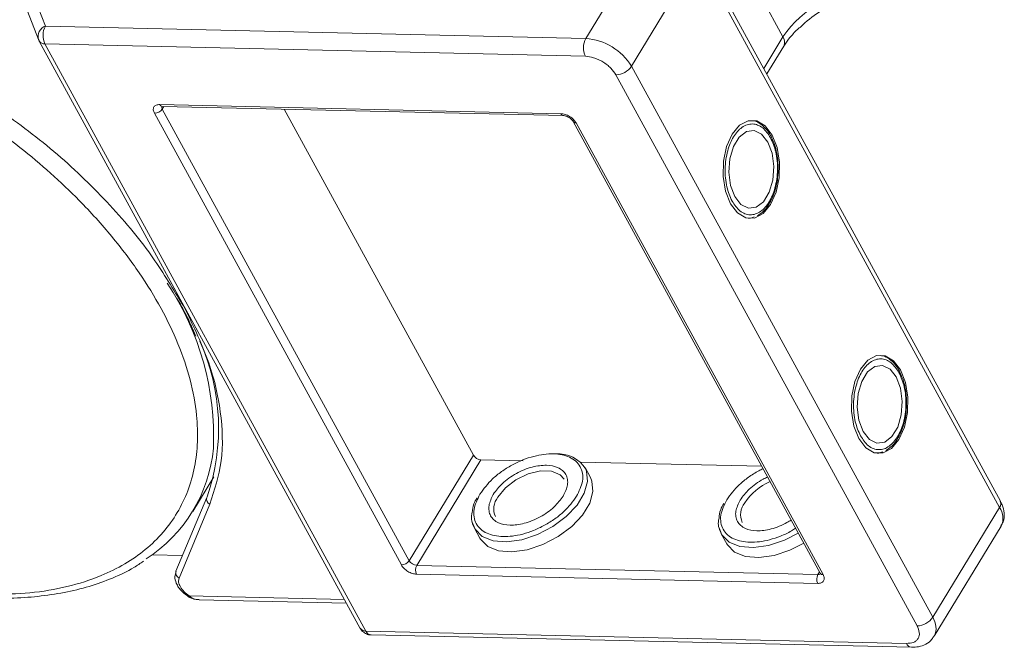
# Model space of a CAD drawing. Header units: millimetres. Extents: x 506 to 1981, y 649 to 1682.
# Tile 82 of 86: x 1776 to 1845, y 1396 to 1440. Entities that reach past the tile are written whole.
import ezdxf

# ---------------------------------------------------------------- set-up
doc = ezdxf.new("R2010")
doc.units = ezdxf.units.MM

msp = doc.modelspace()

# ---------------------------------------------------------------- linework, layer by layer
at = {"color": 7, "linetype": 'Continuous', "lineweight": 15}
for p, q in [((1820.545, 1446.305), (1815.877, 1438.633)), ((1844.826, 1406.35), (1823.788, 1444.804)), ((1819.066, 1436.692), (1823.735, 1444.365)), ((1823.735, 1444.365), (1844.772, 1405.912)), ((1829.646, 1438.746), (1827.404, 1442.844)), ((1778.137, 1439.499), (1777.289, 1441.697)), ((1776.897, 1440.532), (1777.66, 1438.552)), ((1815.877, 1438.633), (1778.137, 1439.499)), ((1777.693, 1438.482), (1777.66, 1438.552)), ((1777.693, 1438.482), (1777.709, 1438.446)), ((1777.709, 1438.446), (1800.127, 1397.471)), ((1829.646, 1438.746), (1828.307, 1436.545)), ((1778.108, 1438.255), (1800.525, 1397.28)), ((1778.108, 1438.255), (1815.848, 1437.389)), ((1828.521, 1436.154), (1829.696, 1438.085)), ((1840.104, 1398.239), (1819.066, 1436.692)), ((1817.974, 1436.095), (1839.012, 1397.642)), ((1786.125, 1434.025), (1814.139, 1433.382)), ((1786.407, 1433.889), (1786.297, 1433.71)), ((1803.541, 1402.19), (1786.297, 1433.71)), ((1786.302, 1433.892), (1814.316, 1433.249)), ((1808.023, 1409.556), (1794.816, 1433.696)), ((1802.995, 1401.892), (1785.752, 1433.411)), ((1815.003, 1432.831), (1832.247, 1401.312)), ((1815.202, 1432.735), (1832.446, 1401.216)), ((1828.917, 1431.57), (1828.839, 1431.739)), ((1827.363, 1426.087), (1827.249, 1426.073)), ((1827.395, 1426.103), (1827.645, 1426.186)), ((1787.779, 1419.981), (1787.478, 1420.448)), ((1788.381, 1418.447), (1788.652, 1417.863)), ((1837.884, 1415.18), (1837.806, 1415.349)), ((1836.33, 1409.697), (1836.216, 1409.683)), ((1836.362, 1409.713), (1836.612, 1409.796)), ((1803.541, 1402.19), (1808.023, 1409.556)), ((1808.555, 1409.233), (1804.073, 1401.867)), ((1811.508, 1409.165), (1808.555, 1409.233)), ((1828.16, 1408.783), (1815.514, 1409.073)), ((1816.201, 1407.99), (1815.821, 1408.684)), ((1788.425, 1405.624), (1789.903, 1408.054)), ((1789.41, 1406.611), (1787.255, 1401.457)), ((1787.474, 1400.98), (1789.63, 1406.135)), ((1789.43, 1406.65), (1789.41, 1406.611)), ((1844.772, 1405.912), (1840.104, 1398.239)), ((1808.101, 1404.46), (1808.48, 1403.766)), ((1825.34, 1404.064), (1825.72, 1403.371)), ((1840.204, 1396.916), (1844.873, 1404.589)), ((1785.592, 1402.601), (1787.713, 1402.553)), ((1804.073, 1401.867), (1832.087, 1401.224)), ((1832.087, 1401.224), (1832.196, 1401.404)), ((1832.073, 1400.602), (1804.059, 1401.245)), ((1788.12, 1399.68), (1788.12, 1399.68)), ((1799.021, 1399.493), (1788.174, 1399.742)), ((1788.868, 1399.468), (1799.164, 1399.232)), ((1838.265, 1396.414), (1800.525, 1397.28)), ((1800.878, 1397.014), (1838.618, 1396.148))]:
    msp.add_line(p, q, dxfattribs=at)
at = {"color": 7, "linetype": 'Continuous', "lineweight": 15, "flags": 128}
for points in [[(1825.979, 1427.103), (1826.466, 1426.461), (1827.048, 1426.115), (1827.668, 1426.101), (1828.265, 1426.419), (1828.781, 1427.038), (1829.165, 1427.899), (1829.38, 1428.915), (1829.405, 1429.989), (1829.237, 1431.014), (1828.892, 1431.891), (1828.405, 1432.533), (1827.824, 1432.879), (1827.204, 1432.893), (1826.607, 1432.575), (1826.091, 1431.955), (1825.707, 1431.095), (1825.492, 1430.079), (1825.467, 1429.005), (1825.635, 1427.98), (1825.979, 1427.103)], [(1828.594, 1431.4), (1828.158, 1431.953), (1827.636, 1432.211), (1827.089, 1432.141), (1826.584, 1431.752), (1826.182, 1431.091), (1825.931, 1430.238), (1825.862, 1429.295), (1825.982, 1428.377), (1826.278, 1427.594), (1826.714, 1427.041), (1827.236, 1426.783), (1827.783, 1426.853), (1828.288, 1427.242), (1828.69, 1427.903), (1828.941, 1428.756), (1829.01, 1429.698), (1828.889, 1430.617), (1828.594, 1431.4)], [(1834.946, 1410.713), (1835.433, 1410.071), (1836.015, 1409.725), (1836.635, 1409.711), (1837.232, 1410.029), (1837.748, 1410.649), (1838.132, 1411.509), (1838.347, 1412.525), (1838.372, 1413.599), (1838.204, 1414.624), (1837.859, 1415.501), (1837.372, 1416.143), (1836.79, 1416.489), (1836.171, 1416.503), (1835.574, 1416.185), (1835.058, 1415.566), (1834.673, 1414.705), (1834.458, 1413.689), (1834.434, 1412.615), (1834.602, 1411.59), (1834.946, 1410.713)], [(1837.56, 1415.01), (1837.125, 1415.563), (1836.602, 1415.821), (1836.056, 1415.751), (1835.551, 1415.362), (1835.149, 1414.701), (1834.898, 1413.848), (1834.829, 1412.906), (1834.949, 1411.987), (1835.245, 1411.204), (1835.68, 1410.651), (1836.203, 1410.393), (1836.75, 1410.463), (1837.255, 1410.852), (1837.657, 1411.513), (1837.907, 1412.366), (1837.977, 1413.309), (1837.856, 1414.227), (1837.56, 1415.01)], [(1815.875, 1408.575), (1815.926, 1408.445), (1815.999, 1407.719), (1815.773, 1406.908), (1815.265, 1406.072), (1814.511, 1405.273), (1813.569, 1404.571), (1812.507, 1404.017), (1811.404, 1403.652), (1810.343, 1403.504), (1809.402, 1403.584), (1808.651, 1403.885), (1808.145, 1404.385), (1807.946, 1404.891)], [(1809.734, 1406.623), (1810.265, 1407.271), (1811, 1407.834), (1811.85, 1408.245), (1812.715, 1408.454), (1813.488, 1408.437), (1814.077, 1408.194), (1814.355, 1407.88)], [(1808.48, 1403.766), (1808.524, 1403.692), (1809.03, 1403.191), (1809.781, 1402.89), (1810.722, 1402.811), (1811.784, 1402.959), (1812.886, 1403.323), (1813.948, 1403.878), (1814.891, 1404.58), (1815.644, 1405.379), (1816.153, 1406.215), (1816.379, 1407.025), (1816.305, 1407.751), (1816.201, 1407.99)], [(1830.712, 1404.116), (1829.746, 1403.621), (1828.644, 1403.257), (1827.583, 1403.109), (1826.641, 1403.188), (1825.89, 1403.489), (1825.384, 1403.989), (1825.185, 1404.495)], [(1825.72, 1403.371), (1825.764, 1403.296), (1826.269, 1402.796), (1827.021, 1402.495), (1827.962, 1402.415), (1829.023, 1402.563), (1830.125, 1402.928), (1831.092, 1403.423)]]:
    msp.add_lwpolyline(points, dxfattribs=at)
at = {"color": 7, "linetype": 'Continuous', "lineweight": 15}
for centre, radius, start, end in [((1835.818, 1434.594), 7.439, 91.29253, 146.07318), ((1778.415, 1438.766), 0.784, 110.78698, 195.82957), ((1779.323, 1438.849), 1.352, 151.28833, 206.07738), ((1778.071, 1438.689), 0.436, 213.84386, 274.84199), ((1817.063, 1437.983), 1.352, 151.28833, 206.07738), ((1815.599, 1434.585), 4.057, 31.28833, 86.07738), ((1829.105, 1438.373), 0.657, 334.03837, 34.63952), ((1817.944, 1437.447), 1.353, 271.29253, 326.07318), ((1785.736, 1434.087), 0.676, 271.29253, 326.07318), ((1786.321, 1434.102), 0.211, 201.42703, 264.62651), ((1786.497, 1433.84), 0.239, 166.96444, 213.12547), ((1814.335, 1433.459), 0.211, 201.41619, 264.73451), ((1815.183, 1432.951), 0.217, 213.62857, 274.99272), ((1770.566, 1410.826), 19.321, 357.65772, 33.69882), ((1775.51, 1411.446), 14.723, 340.9924, 24.35035), ((1779.597, 1410.996), 10.318, 302.73279, 354.66622), ((1813.957, 1407.401), 2.248, 31.46144, 94.78041), ((1808.601, 1409.907), 0.676, 211.28833, 266.07738), ((1830.406, 1403.922), 4.135, 113.66206, 146.11822), ((1789.782, 1406.493), 0.39, 162.4358, 246.95329), ((1810.746, 1405.809), 1.298, 141.16362, 204.84518), ((1827.985, 1405.413), 1.298, 141.16362, 204.84518), ((1844.419, 1406.178), 0.443, 323.05751, 22.98806), ((1843.747, 1405.169), 1.266, 332.73921, 35.93869), ((1802.98, 1402.568), 0.676, 271.29253, 326.07318), ((1804.119, 1402.542), 0.676, 211.28833, 266.07738), ((1787.627, 1401.339), 0.39, 162.4358, 246.95329), ((1804.666, 1401.542), 0.676, 151.28833, 206.07738), ((1832.43, 1401.437), 0.221, 214.37766, 274.3082), ((1832.68, 1400.899), 0.676, 151.28833, 206.07738), ((1832.111, 1401.462), 0.239, 264.24648, 310.36926), ((1788.012, 1399.828), 0.183, 306.2171, 331.91249), ((1838.981, 1398.994), 1.353, 271.29253, 326.07318), ((1839.002, 1397.489), 1.333, 335.01474, 34.24778), ((1800.488, 1397.714), 0.436, 213.84386, 274.84199), ((1800.926, 1397.445), 0.434, 202.38401, 263.66952), ((1838.673, 1396.587), 0.443, 203.0669, 262.93411)]:
    msp.add_arc(centre, radius, start, end, dxfattribs=at)
for points, knots in [([(1830.837, 1439.396), (1830.948, 1439.505), (1831.447, 1439.996), (1832.599, 1440.783), (1834.17, 1441.649), (1835.159, 1441.904), (1835.651, 1442.032)], [0, 0, 0, 0, 0.078725, 0.3545282, 0.678962, 1, 1, 1, 1]), ([(1751.91, 1440.815), (1752.874, 1440.756), (1754.831, 1440.635), (1757.977, 1440.056), (1761.01, 1439.236), (1763.854, 1438.233), (1766.462, 1437.128), (1769.053, 1435.844), (1772.44, 1433.904), (1775.637, 1431.674), (1778.53, 1429.241), (1780.707, 1427.167), (1782.811, 1424.843), (1784.723, 1422.311), (1786.269, 1419.798), (1787.469, 1417.292), (1788.314, 1414.785), (1788.732, 1412.499), (1788.798, 1410.474), (1788.594, 1408.708), (1788.126, 1407.05), (1787.144, 1405.011), (1785.652, 1403.287), (1783.712, 1401.935), (1781.907, 1401.039), (1779.706, 1400.339), (1777.121, 1399.892), (1775.248, 1399.859), (1774.326, 1399.843)], [0, 0, 0, 0, 0.038862, 0.078912, 0.1200677, 0.1522272, 0.1843815, 0.2172151, 0.2500433, 0.3156185, 0.347778, 0.3799323, 0.4210926, 0.4611415, 0.5, 0.5388632, 0.578912, 0.6200677, 0.6522272, 0.6843815, 0.7172151, 0.7500433, 0.8156185, 0.847778, 0.8799323, 0.9210926, 0.9611404, 1, 1, 1, 1]), ([(1829.698, 1438.086), (1829.702, 1438.092), (1829.795, 1438.276), (1830.111, 1438.678), (1830.494, 1439.119), (1830.766, 1439.357), (1830.824, 1439.408)], [0, 0, 0, 0, 0.015478, 0.440972, 0.880268, 1, 1, 1, 1]), ([(1815.848, 1437.389), (1816.038, 1437.368), (1816.331, 1437.335), (1816.752, 1437.17), (1817.07, 1437.002), (1817.365, 1436.797), (1817.705, 1436.5), (1817.868, 1436.254), (1817.974, 1436.095)], [0, 0, 0, 0, 0.239443, 0.369807, 0.5, 0.630364, 0.760557, 1, 1, 1, 1]), ([(1787.478, 1420.448), (1786.812, 1421.549), (1785.372, 1423.926), (1782.299, 1427.484), (1778.597, 1431.011), (1775.747, 1433.071), (1774.333, 1434.093)], [0, 0, 0, 0, 0.2241567, 0.4840874, 0.7440182, 1, 1, 1, 1]), ([(1785.752, 1433.411), (1785.718, 1433.49), (1785.666, 1433.612), (1785.675, 1433.757), (1785.713, 1433.855), (1785.782, 1433.934), (1785.907, 1434.009), (1786.039, 1434.018), (1786.125, 1434.025)], [0, 0, 0, 0, 0.239443, 0.36955, 0.5, 0.630107, 0.760557, 1, 1, 1, 1]), ([(1786.239, 1433.886), (1786.24, 1433.887), (1786.242, 1433.889), (1786.282, 1433.891), (1786.302, 1433.892)], [0, 0, 0, 0, 0.489545, 1, 1, 1, 1]), ([(1814.139, 1433.382), (1814.234, 1433.371), (1814.381, 1433.355), (1814.591, 1433.273), (1814.75, 1433.189), (1814.897, 1433.086), (1815.067, 1432.937), (1815.149, 1432.815), (1815.202, 1432.735)], [0, 0, 0, 0, 0.239443, 0.3695502, 0.4999998, 0.6301073, 0.760557, 1, 1, 1, 1]), ([(1814.316, 1433.249), (1814.316, 1433.249), (1814.334, 1433.25), (1814.395, 1433.242), (1814.484, 1433.22), (1814.589, 1433.182), (1814.664, 1433.14), (1814.706, 1433.117)], [0, 0, 0, 0, 0.005502, 0.267632, 0.473873, 0.70006, 1, 1, 1, 1]), ([(1814.706, 1433.117), (1814.758, 1433.082), (1814.83, 1433.033), (1814.912, 1432.954), (1814.964, 1432.894), (1814.995, 1432.847), (1815.002, 1432.832), (1815.003, 1432.831)], [0, 0, 0, 0, 0.385972, 0.536023, 0.767852, 0.991612, 1, 1, 1, 1]), ([(1826.091, 1427.287), (1825.953, 1427.602), (1825.74, 1428.089), (1825.618, 1428.893), (1825.594, 1429.539), (1825.647, 1430.186), (1825.811, 1430.974), (1826.164, 1431.821), (1826.671, 1432.388), (1827.134, 1432.63), (1827.509, 1432.686), (1827.88, 1432.611), (1828.337, 1432.357), (1828.606, 1431.962), (1828.78, 1431.707)], [0, 0, 0, 0, 0.119721, 0.184837, 0.25, 0.315115, 0.380279, 0.5, 0.619721, 0.684837, 0.75, 0.815115, 0.880279, 1, 1, 1, 1]), ([(1828.839, 1431.739), (1828.82, 1431.782), (1828.722, 1432.004), (1828.479, 1432.33), (1828.104, 1432.677), (1827.757, 1432.88), (1827.537, 1432.89), (1827.478, 1432.892)], [0, 0, 0, 0, 0.0646456, 0.3307459, 0.605417, 0.8941319, 1, 1, 1, 1]), ([(1828.78, 1431.707), (1828.918, 1431.392), (1829.132, 1430.905), (1829.254, 1430.101), (1829.277, 1429.455), (1829.225, 1428.808), (1829.061, 1428.02), (1828.708, 1427.172), (1828.201, 1426.606), (1827.738, 1426.364), (1827.362, 1426.308), (1826.991, 1426.383), (1826.534, 1426.637), (1826.265, 1427.032), (1826.091, 1427.287)], [0, 0, 0, 0, 0.119721, 0.184837, 0.25, 0.315115, 0.380279, 0.5, 0.619721, 0.684837, 0.75, 0.815115, 0.880279, 1, 1, 1, 1]), ([(1829.313, 1429.454), (1829.305, 1429.783), (1829.295, 1430.244), (1829.168, 1430.877), (1829.062, 1431.27), (1828.95, 1431.502), (1828.917, 1431.57)], [0, 0, 0, 0, 0.432034, 0.604386, 0.884605, 1, 1, 1, 1]), ([(1827.872, 1426.261), (1828.029, 1426.37), (1828.353, 1426.594), (1828.722, 1427.114), (1828.981, 1427.664), (1829.151, 1428.201), (1829.274, 1428.785), (1829.299, 1429.219), (1829.313, 1429.454)], [0, 0, 0, 0, 0.191308, 0.39709, 0.559843, 0.686792, 0.830349, 1, 1, 1, 1]), ([(1787.313, 1420.524), (1787.539, 1420.134), (1787.942, 1419.439), (1788.247, 1418.75), (1788.381, 1418.447)], [0, 0, 0, 0, 0.560181, 1, 1, 1, 1]), ([(1789.63, 1406.135), (1789.947, 1407.117), (1790.586, 1409.097), (1790.477, 1412.541), (1789.637, 1416.199), (1788.395, 1418.727), (1787.779, 1419.981)], [0, 0, 0, 0, 0.248086, 0.5, 0.751914, 1, 1, 1, 1]), ([(1837.806, 1415.349), (1837.787, 1415.392), (1837.689, 1415.614), (1837.445, 1415.94), (1837.071, 1416.287), (1836.724, 1416.49), (1836.504, 1416.5), (1836.445, 1416.503)], [0, 0, 0, 0, 0.064646, 0.330746, 0.605417, 0.894132, 1, 1, 1, 1]), ([(1835.058, 1410.897), (1834.92, 1411.212), (1834.707, 1411.699), (1834.585, 1412.503), (1834.561, 1413.149), (1834.614, 1413.796), (1834.777, 1414.584), (1835.131, 1415.431), (1835.638, 1415.998), (1836.101, 1416.24), (1836.476, 1416.296), (1836.847, 1416.221), (1837.304, 1415.967), (1837.573, 1415.572), (1837.747, 1415.317)], [0, 0, 0, 0, 0.119721, 0.184837, 0.25, 0.315115, 0.380279, 0.5, 0.619721, 0.684837, 0.75, 0.815115, 0.880279, 1, 1, 1, 1]), ([(1837.747, 1415.317), (1837.885, 1415.002), (1838.098, 1414.515), (1838.22, 1413.711), (1838.244, 1413.065), (1838.192, 1412.418), (1838.028, 1411.63), (1837.674, 1410.783), (1837.168, 1410.216), (1836.705, 1409.974), (1836.329, 1409.918), (1835.958, 1409.993), (1835.501, 1410.247), (1835.232, 1410.642), (1835.058, 1410.897)], [0, 0, 0, 0, 0.119721, 0.184837, 0.25, 0.315115, 0.380279, 0.5, 0.619721, 0.684837, 0.75, 0.815115, 0.880279, 1, 1, 1, 1]), ([(1838.28, 1413.064), (1838.272, 1413.393), (1838.261, 1413.854), (1838.135, 1414.487), (1838.029, 1414.88), (1837.917, 1415.112), (1837.884, 1415.18)], [0, 0, 0, 0, 0.432034, 0.604386, 0.884605, 1, 1, 1, 1]), ([(1836.839, 1409.871), (1836.995, 1409.98), (1837.32, 1410.204), (1837.688, 1410.724), (1837.948, 1411.274), (1838.118, 1411.811), (1838.241, 1412.395), (1838.266, 1412.829), (1838.28, 1413.064)], [0, 0, 0, 0, 0.191308, 0.39709, 0.559843, 0.686792, 0.830349, 1, 1, 1, 1]), ([(1808.482, 1406.838), (1808.747, 1407.2), (1809.157, 1407.757), (1809.986, 1408.419), (1810.703, 1408.87), (1811.472, 1409.233), (1812.47, 1409.563), (1813.655, 1409.715), (1814.626, 1409.514), (1815.2, 1409.147), (1815.513, 1408.76), (1815.668, 1408.289), (1815.68, 1407.607), (1815.409, 1407.047), (1815.234, 1406.683)], [0, 0, 0, 0, 0.119728, 0.18418, 0.25, 0.31582, 0.380272, 0.5, 0.619728, 0.68418, 0.75, 0.81582, 0.880272, 1, 1, 1, 1]), ([(1814.3, 1406.705), (1814.427, 1406.968), (1814.623, 1407.374), (1814.615, 1407.868), (1814.501, 1408.207), (1814.277, 1408.487), (1813.861, 1408.752), (1813.158, 1408.898), (1812.298, 1408.787), (1811.576, 1408.549), (1811.022, 1408.286), (1810.505, 1407.962), (1809.905, 1407.483), (1809.608, 1407.079), (1809.415, 1406.817)], [0, 0, 0, 0, 0.119721, 0.184886, 0.25, 0.315164, 0.380279, 0.5, 0.619721, 0.684886, 0.75, 0.815164, 0.880279, 1, 1, 1, 1]), ([(1825.721, 1406.443), (1825.987, 1406.805), (1826.395, 1407.363), (1827.227, 1408.02), (1827.794, 1408.394), (1828.154, 1408.558), (1828.257, 1408.604)], [0, 0, 0, 0, 0.433428, 0.66675, 0.905024, 1, 1, 1, 1]), ([(1828.574, 1408.025), (1828.471, 1407.979), (1828.183, 1407.849), (1827.745, 1407.564), (1827.144, 1407.088), (1826.847, 1406.683), (1826.655, 1406.421)], [0, 0, 0, 0, 0.126659, 0.354302, 0.581769, 1, 1, 1, 1]), ([(1815.234, 1406.683), (1814.968, 1406.322), (1814.559, 1405.765), (1813.729, 1405.103), (1813.012, 1404.651), (1812.244, 1404.289), (1811.245, 1403.958), (1810.06, 1403.806), (1809.089, 1404.008), (1808.516, 1404.374), (1808.203, 1404.762), (1808.048, 1405.233), (1808.036, 1405.915), (1808.306, 1406.474), (1808.482, 1406.838)], [0, 0, 0, 0, 0.119728, 0.18418, 0.25, 0.31582, 0.380272, 0.5, 0.619728, 0.68418, 0.75, 0.81582, 0.880272, 1, 1, 1, 1]), ([(1809.415, 1406.817), (1809.289, 1406.554), (1809.093, 1406.147), (1809.101, 1405.654), (1809.215, 1405.315), (1809.438, 1405.035), (1809.854, 1404.77), (1810.557, 1404.623), (1811.417, 1404.734), (1812.139, 1404.973), (1812.693, 1405.235), (1813.21, 1405.56), (1813.81, 1406.039), (1814.107, 1406.443), (1814.3, 1406.705)], [0, 0, 0, 0, 0.119721, 0.184886, 0.25, 0.315164, 0.380279, 0.5, 0.619721, 0.684886, 0.75, 0.815164, 0.880279, 1, 1, 1, 1]), ([(1808.27, 1406.567), (1808.19, 1406.428), (1807.99, 1406.082), (1807.961, 1405.752), (1807.944, 1405.555)], [0, 0, 0, 0, 0.401017, 1, 1, 1, 1]), ([(1825.51, 1406.172), (1825.429, 1406.033), (1825.229, 1405.686), (1825.2, 1405.357), (1825.183, 1405.159)], [0, 0, 0, 0, 0.401017, 1, 1, 1, 1]), ([(1830.53, 1404.45), (1830.435, 1404.389), (1830.103, 1404.174), (1829.481, 1403.896), (1828.486, 1403.561), (1827.299, 1403.411), (1826.329, 1403.612), (1825.755, 1403.979), (1825.442, 1404.366), (1825.287, 1404.838), (1825.275, 1405.519), (1825.545, 1406.079), (1825.721, 1406.443)], [0, 0, 0, 0, 0.033799, 0.118592, 0.201624, 0.355866, 0.510108, 0.59314, 0.677933, 0.762726, 0.845758, 1, 1, 1, 1]), ([(1826.655, 1406.421), (1826.528, 1406.158), (1826.332, 1405.752), (1826.34, 1405.258), (1826.454, 1404.919), (1826.677, 1404.639), (1827.094, 1404.374), (1827.796, 1404.228), (1828.657, 1404.338), (1829.377, 1404.579), (1829.854, 1404.796), (1830.118, 1404.968), (1830.213, 1405.029)], [0, 0, 0, 0, 0.152268, 0.235147, 0.317962, 0.400841, 0.483657, 0.635924, 0.788192, 0.871071, 0.953886, 1, 1, 1, 1]), ([(1844.854, 1404.617), (1844.914, 1404.709), (1845.088, 1404.973), (1845.112, 1405.509), (1845.013, 1406), (1844.86, 1406.265), (1844.812, 1406.348)], [0, 0, 0, 0, 0.179646, 0.517827, 0.85097, 1, 1, 1, 1]), ([(1807.944, 1405.555), (1807.924, 1405.468), (1807.83, 1405.058), (1807.982, 1404.723), (1808.101, 1404.46)], [0, 0, 0, 0, 0.212887, 1, 1, 1, 1]), ([(1825.183, 1405.159), (1825.163, 1405.072), (1825.069, 1404.662), (1825.221, 1404.328), (1825.34, 1404.064)], [0, 0, 0, 0, 0.212887, 1, 1, 1, 1]), ([(1774.67, 1399.595), (1775.011, 1399.587), (1776.025, 1399.563), (1777.629, 1399.684), (1779.472, 1399.95), (1781.215, 1400.376), (1782.839, 1400.963), (1784.105, 1401.554), (1784.765, 1402.006), (1784.981, 1402.154)], [0, 0, 0, 0, 0.083579, 0.248214, 0.413815, 0.580411, 0.748174, 0.91744, 1, 1, 1, 1]), ([(1787.266, 1401.453), (1787.228, 1401.331), (1787.143, 1401.063), (1787.247, 1400.668), (1787.435, 1400.323), (1787.721, 1399.968), (1788.012, 1399.762), (1788.194, 1399.634)], [0, 0, 0, 0, 0.189336, 0.414299, 0.570527, 0.730614, 1, 1, 1, 1]), ([(1804.059, 1401.245), (1803.964, 1401.255), (1803.817, 1401.272), (1803.607, 1401.354), (1803.448, 1401.438), (1803.3, 1401.541), (1803.13, 1401.689), (1803.049, 1401.812), (1802.995, 1401.892)], [0, 0, 0, 0, 0.239443, 0.36955, 0.5, 0.630107, 0.760557, 1, 1, 1, 1]), ([(1832.247, 1401.312), (1832.254, 1401.297), (1832.27, 1401.266), (1832.271, 1401.247), (1832.271, 1401.251), (1832.271, 1401.252)], [0, 0, 0, 0, 0.437848, 0.899625, 1, 1, 1, 1]), ([(1788.174, 1399.742), (1788.052, 1399.832), (1787.8, 1400.018), (1787.541, 1400.364), (1787.411, 1400.708), (1787.453, 1400.891), (1787.474, 1400.98)], [0, 0, 0, 0, 0.241864, 0.5, 0.758136, 1, 1, 1, 1]), ([(1832.446, 1401.216), (1832.48, 1401.137), (1832.532, 1401.015), (1832.523, 1400.87), (1832.485, 1400.772), (1832.415, 1400.693), (1832.291, 1400.618), (1832.158, 1400.609), (1832.073, 1400.602)], [0, 0, 0, 0, 0.239443, 0.36955, 0.5, 0.630107, 0.760557, 1, 1, 1, 1]), ([(1788.12, 1399.68), (1788.245, 1399.616), (1788.48, 1399.495), (1788.743, 1399.477), (1788.867, 1399.468)], [0, 0, 0, 0, 0.529898, 1, 1, 1, 1]), ([(1788.174, 1399.742), (1788.275, 1399.664), (1788.48, 1399.505), (1788.738, 1399.485), (1788.869, 1399.474)], [0, 0, 0, 0, 0.493587, 1, 1, 1, 1]), ([(1800.129, 1397.473), (1800.134, 1397.462), (1800.176, 1397.372), (1800.31, 1397.222), (1800.553, 1397.072), (1800.763, 1396.999), (1800.872, 1397.016), (1800.878, 1397.017)], [0, 0, 0, 0, 0.038505, 0.323132, 0.637905, 0.979005, 1, 1, 1, 1]), ([(1839.012, 1397.642), (1839.079, 1397.484), (1839.184, 1397.24), (1839.165, 1396.95), (1839.089, 1396.753), (1838.95, 1396.596), (1838.701, 1396.447), (1838.437, 1396.427), (1838.265, 1396.414)], [0, 0, 0, 0, 0.239443, 0.369807, 0.5, 0.630364, 0.760557, 1, 1, 1, 1]), ([(1838.618, 1396.15), (1838.785, 1396.155), (1839.135, 1396.165), (1839.626, 1396.347), (1840.019, 1396.611), (1840.143, 1396.861), (1840.185, 1396.944)], [0, 0, 0, 0, 0.261157, 0.549328, 0.849591, 1, 1, 1, 1])]:
    msp.add_open_spline(points, degree=3, knots=knots, dxfattribs=at)

doc.saveas('drawing.dxf')
